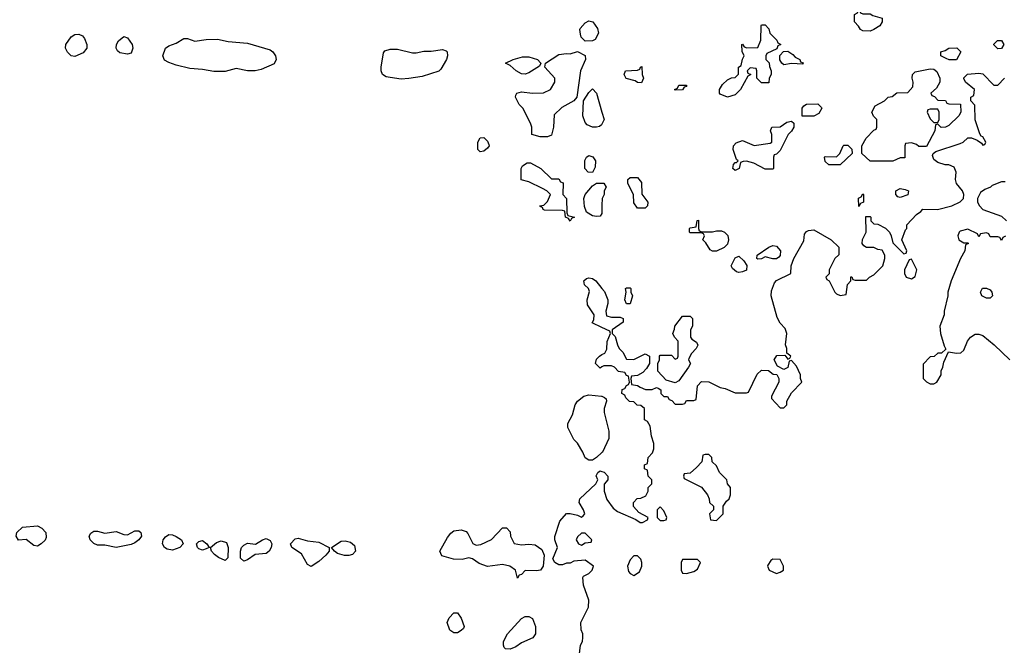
# Model space of a CAD drawing. Header units: inches. Extents: x 2769577 to 2880010, y 685631 to 825129.
# Tile 20 of 155: x 2776895 to 2782145, y 725869 to 729202. Entities that reach past the tile are written whole.
import ezdxf

# ---------------------------------------------------------------- set-up
doc = ezdxf.new("R2010")
doc.units = ezdxf.units.IN
doc.header["$MEASUREMENT"] = 0
doc.layers.add('C7772', color=7, linetype='Continuous')
doc.layers.add('C7782', color=7, linetype='Continuous')

msp = doc.modelspace()

# ---------------------------------------------------------------- linework, layer by layer
at = {"layer": 'C7772', "color": 4, "elevation": 12}
for points in [[(2779910, 729088), (2779889, 729109), (2779884.7, 729124.7), (2779881.2, 729150), (2779884.1, 729155.9), (2779910, 729186), (2779930, 729196), (2779951.3, 729190), (2779975.3, 729155.3), (2779982, 729130), (2779963.6, 729096.4), (2779950, 729088.7)], [(2777190, 729006), (2777169.5, 729009.5), (2777150, 729029), (2777139.3, 729050), (2777140.9, 729070), (2777170, 729110.6), (2777190, 729123), (2777210, 729124.9), (2777230, 729116.3), (2777241.7, 729101.7), (2777253, 729070), (2777254, 729050), (2777234, 729026)], [(2777470, 729018), (2777430, 729026), (2777416.6, 729036.6), (2777409.5, 729049.5), (2777411.6, 729070), (2777422.4, 729090), (2777450, 729113), (2777470, 729105.5), (2777494.9, 729070), (2777499.3, 729050), (2777490, 729024)], [(2777830, 729088.4), (2777890, 729097.1), (2777950, 729098.4), (2778006.1, 729086.1), (2778110, 729076.5), (2778230, 729041.6), (2778244.9, 729030), (2778259.3, 729010), (2778263, 728990), (2778252.5, 728967.5), (2778183.5, 728936.5), (2778150, 728929), (2778110, 728929.2), (2778050, 728941.2), (2777990, 728926), (2777930, 728926), (2777870, 728937.2), (2777802, 728942), (2777730, 728959), (2777690, 728974), (2777666.6, 728986.6), (2777659.3, 729010), (2777672.7, 729050), (2777690, 729063), (2777730, 729077.6), (2777770, 729101.3), (2777790, 729101.6)], [(2779010, 729024.9), (2779050, 729034), (2779090, 729034), (2779150, 729042.8), (2779170, 729036), (2779174.8, 729030), (2779176, 729010), (2779171, 728990), (2779141, 728939), (2779130, 728928), (2779041.4, 728898.6), (2778970, 728889.2), (2778930, 728885.2), (2778870, 728893.2), (2778850, 728897.2), (2778829.6, 728909.6), (2778822.7, 728930), (2778822.9, 728950), (2778834.2, 729025.8), (2778843, 729037), (2778870, 729044.4), (2778910, 729044.9), (2778990, 729025.5)], [(2779670, 728578), (2779626, 728590), (2779626, 728630), (2779618, 728650), (2779578, 728730), (2779558, 728750), (2779538, 728790), (2779540.4, 728799.6), (2779546, 728810), (2779570, 728818), (2779630, 728811.3), (2779687.3, 728812.7), (2779726, 728830), (2779748, 728870), (2779748, 728890), (2779695.3, 728950), (2779698, 728970), (2779770, 729016.3), (2779810, 729022.8), (2779830, 729021), (2779870, 729032), (2779910, 729012), (2779912, 728990), (2779884.7, 728930), (2779866, 728790), (2779850.7, 728769.3), (2779786.4, 728733.6), (2779744.7, 728695.3), (2779742, 728630), (2779730, 728586), (2779710, 728578)], [(2779590, 728912.7), (2779570, 728913.2), (2779542, 728930), (2779510, 728958), (2779486, 728970), (2779526, 728990), (2779576.6, 729003.4), (2779610, 729004.4), (2779656, 728990), (2779674, 728970), (2779666, 728954), (2779610, 728919.3)], [(2779350, 728498), (2779338, 728510), (2779338, 728550), (2779350, 728572), (2779370, 728574), (2779390, 728554), (2779396.9, 728536.9), (2779398, 728530), (2779390, 728518), (2779370, 728502)], [(2779950, 728388.7), (2779926, 728390), (2779908, 728410), (2779908.9, 728451.1), (2779918, 728470), (2779930, 728478), (2779951.1, 728471.1), (2779964.7, 728450), (2779963.6, 728416.4)], [(2779730, 728354), (2779770, 728354), (2779778, 728338), (2779792.7, 728332.7), (2779792, 728270), (2779811.3, 728250), (2779812.7, 728172.7), (2779818, 728158), (2779854, 728150), (2779838, 728142), (2779830, 728128), (2779822, 728142), (2779806, 728150), (2779802, 728182), (2779790, 728186), (2779692.7, 728187.3), (2779686, 728190), (2779682, 728202), (2779670, 728206), (2779668.9, 728211.1), (2779690, 728214), (2779710, 728234), (2779726, 728270), (2779706, 728290), (2779683.1, 728303.1), (2779610, 728338), (2779568.9, 728348.9), (2779568.7, 728410), (2779576.4, 728423.6), (2779600.4, 728439.6), (2779619.6, 728439.6), (2779674, 728410)], [(2776990, 726398), (2776970, 726400.9), (2776930, 726432), (2776889.7, 726429.7), (2776876.2, 726450), (2776880.5, 726470), (2776910, 726498), (2776990, 726504.9), (2777013.1, 726493.1), (2777034.9, 726470), (2777036.2, 726443.8), (2777030.3, 726429.7), (2777010, 726409.5)], [(2777410, 726389.6), (2777350, 726401.6), (2777310, 726403), (2777290, 726411.8), (2777271.8, 726430), (2777266.6, 726450), (2777273.8, 726466.2), (2777290, 726477.1), (2777310, 726477.1), (2777350, 726465.5), (2777410, 726474.9), (2777450, 726459.1), (2777470, 726457.3), (2777510, 726479.1), (2777530, 726479.1), (2777540.7, 726470), (2777545.5, 726450), (2777530.6, 726430), (2777510, 726414.5), (2777490, 726405.6)], [(2777710, 726375.1), (2777681.4, 726381.4), (2777666.6, 726390), (2777656.2, 726410), (2777660.7, 726430), (2777672.9, 726447.1), (2777690, 726459.3), (2777710, 726457.1), (2777730, 726448.2), (2777757.3, 726430), (2777766.8, 726410), (2777750, 726389.5)], [(2779570, 726404), (2779610, 726407.3), (2779644, 726404), (2779678.8, 726378.8), (2779692, 726350), (2779686, 726290), (2779671.3, 726270), (2779650, 726265.2), (2779590, 726268), (2779570, 726246), (2779558, 726242), (2779550, 726226), (2779538, 726270), (2779508, 726290), (2779470, 726299.3), (2779390, 726289.3), (2779344.8, 726304.8), (2779310, 726329), (2779290, 726335.3), (2779253.7, 726326.3), (2779207.5, 726327.5), (2779146, 726346), (2779135.3, 726370), (2779176.5, 726443.5), (2779193.6, 726466.4), (2779210, 726478), (2779250, 726484.7), (2779275.3, 726475.3), (2779285.4, 726465.4), (2779311.6, 726411.6), (2779330, 726402), (2779354.6, 726405.4), (2779410, 726432), (2779470, 726494), (2779490, 726494), (2779510, 726474), (2779512, 726450), (2779531.6, 726411.6)], [(2779910, 726466), (2779890, 726466), (2779870, 726446), (2779862, 726430), (2779874, 726410), (2779890, 726402), (2779910, 726414), (2779942, 726418), (2779946, 726430)], [(2777870, 726375.1), (2777850, 726383.7), (2777842.7, 726390), (2777838, 726410), (2777850, 726422), (2777870, 726428), (2777894, 726410), (2777904.7, 726390), (2777890, 726382.7)], [(2777990, 726321.2), (2777955.9, 726335.9), (2777933.3, 726353.3), (2777917.2, 726370), (2777913.2, 726390), (2777944.2, 726415.8), (2777970, 726425.7), (2777997.1, 726417.1), (2778007, 726390), (2778004.5, 726335.5)], [(2778090, 726317.2), (2778072.9, 726332.9), (2778071.8, 726370), (2778078.4, 726390), (2778090, 726403), (2778110, 726412.4), (2778151.9, 726408.1), (2778190, 726430.5), (2778210, 726437.1), (2778230, 726426.8), (2778239.3, 726410), (2778235.8, 726390), (2778225.5, 726370), (2778210, 726358.7), (2778150, 726352.7), (2778110, 726324.5)], [(2778450, 726288.7), (2778430, 726299), (2778397.1, 726357.1), (2778345.6, 726390), (2778339.6, 726410), (2778363.3, 726436.7), (2778379.5, 726439.5), (2778430, 726424.9), (2778490, 726419.3), (2778544.7, 726390), (2778546, 726370), (2778527.3, 726350), (2778490, 726316)], [(2778650, 726347.3), (2778627.8, 726347.8), (2778590, 726358), (2778573.2, 726370), (2778558, 726390), (2778610, 726423.8), (2778630, 726426), (2778658.8, 726418.8), (2778680.7, 726400.7), (2778684.9, 726370), (2778670, 726352.7)], [(2779210, 725935.3), (2779188, 725950), (2779175.3, 725990), (2779184.7, 726015.3), (2779210, 726042), (2779230, 726042), (2779250, 726014), (2779264.7, 725970), (2779262, 725958), (2779250, 725948), (2779230, 725935.3)], [(2779510, 725848), (2779486, 725850), (2779478, 725858), (2779475.3, 725870), (2779475.3, 725890), (2779495.3, 725930), (2779570, 726011.3), (2779590, 726022), (2779610, 726022), (2779630, 726012), (2779644.7, 725970), (2779644.7, 725930), (2779630.8, 725909.2), (2779570, 725882), (2779539.8, 725860.2)]]:
    msp.add_lwpolyline(points, close=True, dxfattribs=at)
for points in [[(2780000, 728646.2), (2779998, 728642), (2779986.8, 728633.2), (2779970, 728628.7), (2779950, 728628.7), (2779921.6, 728641.6), (2779910, 728654), (2779897, 728690), (2779902, 728770), (2779930, 728814), (2779950, 728834), (2779971.1, 728811.1), (2780000, 728709.8)], [(2780000, 728213.6), (2779998.8, 728170), (2779990, 728155.3), (2779970, 728152.7), (2779950, 728157), (2779917, 728177), (2779907.2, 728207.2), (2779902.7, 728250), (2779909.6, 728270.4), (2779950, 728317.3), (2779970, 728331.3), (2780000, 728331.8)], [(2780000, 727562.1), (2779947.3, 727587.3), (2779956.4, 727603.6), (2779959, 727630), (2779923.3, 727683.3), (2779921.6, 727710), (2779934, 727754), (2779928.7, 727770), (2779906, 727790), (2779904, 727810), (2779917.2, 727822.8), (2779930, 727826.8), (2779950, 727824), (2779966.8, 727810), (2780000, 727769.7)], [(2780000, 727352), (2779990, 727346), (2779966, 727370), (2779970, 727394), (2779986, 727410), (2780000, 727417.6)], [(2780000, 726896.2), (2779970, 726868.7), (2779950, 726855.3), (2779930, 726855.3), (2779910, 726868), (2779898, 726898), (2779870, 726946), (2779850, 726966), (2779818, 727030), (2779818, 727050), (2779843.1, 727096.9), (2779857.2, 727150), (2779869.2, 727170), (2779903, 727197), (2779930, 727203.1), (2779996.8, 727196.8), (2780000, 727195.5)], [(2779878, 725810), (2779886, 725870), (2779895.3, 725890), (2779898, 725910), (2779898, 725930), (2779888.4, 725951.6), (2779888, 725990), (2779928.7, 726071.3), (2779929, 726110), (2779901.2, 726190), (2779898, 726230), (2779902, 726238), (2779930, 726252), (2779948, 726270), (2779955.3, 726290), (2779910, 726322), (2779850, 726318), (2779830, 726306), (2779810, 726306), (2779790, 726298), (2779770, 726298), (2779748, 726310), (2779738, 726330), (2779762, 726390), (2779748, 726430), (2779748.4, 726448.4), (2779775.3, 726530), (2779810, 726571.3), (2779830, 726572), (2779870, 726562), (2779890, 726552), (2779900.4, 726559.6), (2779908, 726570), (2779902, 726590), (2779879, 726630), (2779882, 726650), (2779968, 726730), (2779978, 726750), (2779968.9, 726771.1), (2779978, 726790), (2779990, 726798), (2780000, 726794.6)]]:
    msp.add_lwpolyline(points, dxfattribs=at)
at = {"layer": 'C7782', "color": 4, "elevation": 12}
for points in [[(2781390, 729234), (2781430, 729234), (2781443.6, 729223.6), (2781494, 729210), (2781494, 729190), (2781482, 729170), (2781450, 729149.2), (2781430, 729141.2), (2781390, 729142), (2781378, 729150), (2781368.4, 729168.4), (2781346, 729190), (2781346, 729230), (2781362, 729238), (2781367.3, 729252.7), (2781372.7, 729252.7), (2781378, 729238)], [(2780850, 728866), (2780826, 728890), (2780826, 728930), (2780822, 728942), (2780790, 728946), (2780774, 728930), (2780778, 728918), (2780794, 728910), (2780778, 728902), (2780738, 728830), (2780710, 728802), (2780670, 728788.7), (2780630, 728806), (2780626, 728810), (2780626, 728830), (2780643.1, 728856.9), (2780670, 728882), (2780690, 728892), (2780710, 728894), (2780727.3, 728912.7), (2780728, 728950), (2780742, 728958), (2780748.4, 728991.6), (2780758, 729010), (2780747.3, 729032.7), (2780746, 729070), (2780750, 729072), (2780758, 729058), (2780772.7, 729052.7), (2780830, 729054), (2780847.3, 729092.7), (2780848, 729170), (2780850, 729174), (2780870, 729174), (2780890, 729154), (2780894, 729130), (2780932.7, 729092.7), (2780938, 729078), (2780954, 729070), (2780938, 729062), (2780932.7, 729047.3), (2780878, 729022), (2780874, 729010), (2780874, 728990), (2780891.6, 728971.6), (2780892.7, 728952.7), (2780902, 728930), (2780902, 728910), (2780892, 728890), (2780890, 728866)], [(2782110, 729046), (2782088.4, 729068.4), (2782088.4, 729071.6), (2782108.4, 729091.6), (2782130, 729092), (2782142, 729070), (2782130, 729048)], [(2781070, 728966), (2781010, 728968.7), (2780970, 728962), (2780958, 728970), (2780948.4, 728988.4), (2780948, 729012), (2780967.3, 729032.7), (2780990, 729034), (2781016.9, 729016.9), (2781030, 729002), (2781054, 728990), (2781058, 728978), (2781072.7, 728972.7)], [(2781890, 728988.7), (2781851.1, 728988.9), (2781834.6, 728994.6), (2781806, 729010), (2781806, 729030), (2781830, 729038), (2781849.2, 729050.8), (2781891.3, 729051.3), (2781914, 729030)], [(2780210, 728866), (2780190, 728868), (2780176.4, 728876.4), (2780129.1, 728889.1), (2780118, 728910), (2780126, 728930), (2780190, 728934), (2780202, 728938), (2780206, 728950), (2780212.7, 728952.7), (2780214, 728910), (2780222, 728890)], [(2781808, 728628), (2781790, 728646), (2781778, 728642), (2781774, 728610), (2781730, 728526), (2781690, 728526), (2781676.4, 728536.4), (2781650, 728546), (2781618, 728542), (2781614, 728530), (2781614, 728466), (2781590, 728466), (2781550, 728448), (2781430, 728448), (2781386, 728490), (2781386, 728530), (2781408, 728570), (2781450, 728614), (2781462, 728618), (2781466, 728630), (2781466, 728670), (2781447.3, 728687.3), (2781438, 728710), (2781456.4, 728743.6), (2781506, 728770), (2781526, 728790), (2781547.3, 728792.7), (2781572.7, 728812.7), (2781630, 728814), (2781656.4, 728843.6), (2781659, 728870), (2781654, 728890), (2781655.3, 728910), (2781670, 728924.7), (2781750, 728941), (2781770, 728938), (2781785.4, 728925.4), (2781802, 728890), (2781802, 728870), (2781783.6, 728836.4), (2781754, 728810), (2781758, 728798), (2781772.7, 728792.7), (2781790, 728774), (2781831.6, 728771.6), (2781838, 728758), (2781850, 728754), (2781911.6, 728751.6), (2781914, 728710), (2781902, 728690), (2781850, 728638), (2781831.3, 728628.7)], [(2780390, 728826), (2780386, 728830), (2780402, 728838), (2780410, 728854), (2780450, 728854), (2780450, 728846), (2780438, 728842), (2780430, 728828)], [(2781067.3, 728687.3), (2781068, 728730), (2781076.4, 728743.6), (2781090, 728751.3), (2781150, 728754), (2781170, 728734), (2781172, 728730), (2781156.9, 728703.1), (2781130, 728688)], [(2781790, 728726), (2781750, 728726), (2781738, 728722), (2781734, 728710), (2781750, 728674), (2781770, 728654), (2781790, 728654), (2781798, 728670), (2781798, 728710)], [(2780870, 728406), (2780810, 728438), (2780770, 728448), (2780752.7, 728447.3), (2780738, 728442), (2780731.1, 728408.9), (2780710, 728398), (2780698, 728410), (2780702, 728430), (2780710, 728442), (2780718, 728442), (2780726, 728450), (2780718, 728458), (2780699, 728510), (2780702, 728530), (2780714.6, 728545.4), (2780750, 728558), (2780811.6, 728531.6), (2780896.4, 728543.6), (2780906, 728550), (2780906, 728590), (2780898, 728610), (2780906, 728630), (2780950, 728632), (2780984.7, 728655.3), (2781010, 728662), (2781022, 728650), (2781022, 728630), (2781011.1, 728608.9), (2780992, 728590), (2780950, 728506), (2780930, 728486), (2780918, 728482), (2780914, 728470), (2780914, 728410), (2780910, 728406)], [(2781270, 728428), (2781208.7, 728428.7), (2781190, 728446), (2781186, 728470), (2781190, 728474), (2781250, 728472), (2781268, 728490), (2781286, 728530), (2781290, 728534), (2781310, 728534), (2781332.7, 728512.7), (2781334, 728490)], [(2780190, 728198), (2780170, 728226), (2780168, 728270), (2780138, 728330), (2780138, 728350), (2780150, 728362), (2780190, 728362), (2780210, 728334), (2780212.7, 728272.7), (2780244.7, 728230), (2780242, 728210), (2780230, 728198)], [(2781590, 728255.3), (2781578, 728258), (2781566, 728270), (2781566, 728290), (2781590, 728302), (2781616.9, 728296.9), (2781634, 728290), (2781630, 728268.7)], [(2781370, 728206), (2781368.4, 728251.6), (2781382, 728258), (2781390, 728274), (2781394, 728270), (2781394, 728230), (2781378, 728222)], [(2780570, 728071.3), (2780590, 728071.3), (2780610, 728078), (2780636.9, 728076.9), (2780654, 728070), (2780671.6, 728051.6), (2780674, 728030), (2780670, 728006), (2780651.6, 727988.4), (2780610, 727968), (2780590, 727968), (2780576.4, 727976.4), (2780553.6, 728013.6), (2780538, 728030), (2780546, 728050), (2780542, 728062), (2780530, 728066), (2780470, 728066), (2780466, 728070), (2780466, 728090), (2780470, 728094), (2780502, 728098), (2780507.3, 728132.7), (2780514, 728134), (2780514, 728090), (2780518, 728078), (2780532.7, 728072.7)], [(2780910, 727928.7), (2780870, 727938), (2780850, 727928), (2780830, 727926), (2780826, 727930), (2780827.3, 727947.3), (2780889.3, 727990.7), (2780910, 727998.8), (2780930, 727996), (2780951.3, 727970), (2780950, 727946), (2780943.6, 727936.4), (2780930, 727928.7)], [(2780730, 727855.3), (2780718, 727858), (2780696.4, 727876.4), (2780688, 727890), (2780710, 727934), (2780730, 727942), (2780756.9, 727916.9), (2780771.6, 727891.6), (2780770, 727868), (2780750, 727858)], [(2781650, 727926), (2781638, 727922), (2781612, 727870), (2781612, 727850), (2781622, 727830), (2781650, 727822), (2781670, 727834), (2781678, 727870)], [(2780130, 727688), (2780122, 727710), (2780128, 727750), (2780126, 727770), (2780130, 727774), (2780150, 727774), (2780154, 727770), (2780154, 727750), (2780162, 727730), (2780150, 727688.7)], [(2782050, 727718), (2782026, 727730), (2782018, 727750), (2782028.9, 727771.1), (2782050, 727772), (2782070, 727762), (2782078, 727750), (2782082, 727730), (2782070, 727718)], [(2780390, 727268), (2780342, 727282), (2780298, 727330), (2780298, 727370), (2780306, 727390), (2780306, 727410), (2780310, 727414), (2780370, 727414), (2780390, 727394), (2780402, 727398), (2780406, 727410), (2780406, 727490), (2780386, 727510), (2780378, 727530), (2780387.3, 727552.7), (2780388, 727570), (2780430, 727622), (2780470, 727622), (2780482, 727610), (2780482, 727570), (2780472, 727550), (2780472, 727510), (2780479.6, 727499.6), (2780503.6, 727483.6), (2780511.1, 727468.9), (2780502, 727450), (2780476.9, 727423.1), (2780463.6, 727396.4), (2780462, 727390), (2780471.3, 727370), (2780462, 727350), (2780410, 727278)], [(2780570, 726886), (2780550, 726886), (2780538, 726882), (2780532.7, 726847.3), (2780503.6, 726816.4), (2780470, 726786), (2780438, 726782), (2780434, 726770), (2780438, 726758), (2780531.1, 726711.1), (2780562, 726670), (2780572, 726650), (2780574, 726630), (2780594, 726610), (2780594, 726590), (2780574, 726570), (2780578, 726538), (2780610, 726534), (2780646, 726570), (2780646, 726610), (2780663.1, 726636.9), (2780678, 726650), (2780686, 726670), (2780686, 726710), (2780668.4, 726728.4), (2780666, 726750), (2780626, 726790), (2780610, 726826), (2780587.3, 726847.3), (2780586, 726870)], [(2780310, 726606), (2780294, 726590), (2780294, 726550), (2780310, 726534), (2780330, 726534), (2780342, 726538), (2780346, 726550), (2780330, 726586)], [(2780190, 726345.2), (2780170, 726345.2), (2780150, 726325.2), (2780135.5, 726290), (2780141.6, 726261.6), (2780150, 726251), (2780170, 726241), (2780199.6, 726260.4), (2780212.7, 726290), (2780212.7, 726310), (2780207, 726327)], [(2780510, 726326), (2780430, 726326), (2780422, 726310), (2780422, 726270), (2780430, 726254), (2780450, 726252), (2780490, 726262), (2780510, 726274), (2780526, 726310)], [(2780910, 726328), (2780899.6, 726320.4), (2780883.6, 726296.4), (2780882, 726290), (2780892, 726270), (2780930, 726251.3), (2780950, 726258), (2780968, 726270), (2780968, 726290), (2780950, 726326)]]:
    msp.add_lwpolyline(points, close=True, dxfattribs=at)
for points in [[(2780000, 727769.7), (2780013.4, 727753.4), (2780030.8, 727710), (2780030.7, 727689.3), (2780021, 727650), (2780024.7, 727624.7), (2780050, 727618), (2780096.9, 727616.9), (2780112, 727610), (2780112, 727590), (2780054, 727550), (2780054, 727530), (2780070, 727514), (2780082, 727470), (2780092, 727450), (2780110.9, 727430.9), (2780130, 727394), (2780170, 727392), (2780230, 727422), (2780254, 727410), (2780254, 727370), (2780236.9, 727343.1), (2780216.9, 727323.1), (2780190, 727306), (2780158, 727302), (2780154, 727290), (2780158, 727258), (2780190, 727254), (2780203.6, 727243.6), (2780232.7, 727232.7), (2780267.3, 727232.7), (2780290, 727242), (2780299.6, 727239.6), (2780314, 727230), (2780314, 727210), (2780330, 727194), (2780350, 727194), (2780358, 727178), (2780372.7, 727172.7), (2780390, 727154), (2780430, 727154), (2780442, 727158), (2780450, 727174), (2780490, 727174), (2780502, 727178), (2780508.4, 727251.6), (2780530, 727274), (2780570, 727272), (2780630, 727242), (2780656.9, 727236.9), (2780710, 727214), (2780770, 727214), (2780782, 727218), (2780827.3, 727312.7), (2780850, 727334), (2780887.3, 727332.7), (2780912.7, 727312.7), (2780932, 727312), (2780942, 727290), (2780942, 727270), (2780903.6, 727196.4), (2780903.6, 727183.6), (2780950, 727134), (2780970, 727134), (2780986, 727150), (2780986, 727170), (2781010, 727214), (2781066, 727270), (2781058, 727290), (2781058, 727310), (2781036.4, 727356.4), (2781010, 727386), (2780998, 727382), (2780991.3, 727348.7), (2780970, 727338), (2780936.4, 727356.4), (2780918, 727390), (2780932.7, 727412.7), (2780974, 727414), (2780990, 727394), (2781002, 727398), (2781006, 727410), (2780986, 727426), (2780986, 727450), (2780978, 727470), (2780986, 727530), (2780976.4, 727556.4), (2780950, 727586), (2780934.6, 727614.6), (2780902, 727730), (2780903.1, 727756.9), (2780920.2, 727799.8), (2780930, 727812), (2781006, 727850), (2781008, 727890), (2781022, 727930), (2781076.4, 728023.6), (2781080.4, 728059.6), (2781090, 728074), (2781100.4, 728079.6), (2781130, 728082), (2781222, 728030), (2781262, 727990), (2781262, 727950), (2781242, 727930), (2781212, 727870), (2781211.6, 727848.4), (2781194, 727830), (2781198, 727818), (2781211.6, 727811.6), (2781242, 727750), (2781250, 727742), (2781270, 727732), (2781302, 727738), (2781308.4, 727791.6), (2781326, 727810), (2781327.3, 727832.7), (2781332.7, 727832.7), (2781338, 727818), (2781350, 727814), (2781410, 727814), (2781426, 727830), (2781450, 727842), (2781498, 727890), (2781508, 727930), (2781507.3, 727947.3), (2781494.6, 727974.6), (2781470, 727978), (2781450, 727988), (2781410, 727988), (2781396.4, 727996.4), (2781388, 728010), (2781388.4, 728031.6), (2781408, 728070), (2781407.3, 728152.7), (2781430, 728154), (2781434, 728150), (2781434, 728130), (2781450, 728114), (2781470, 728112), (2781511.1, 728091.1), (2781532, 728070), (2781542, 728050), (2781550, 728014), (2781610, 727954), (2781622, 727958), (2781626, 727970), (2781598, 728030), (2781618, 728082), (2781626, 728090), (2781626, 728110), (2781676.4, 728163.6), (2781700.4, 728179.6), (2781710, 728192), (2781788.4, 728191.6), (2781866, 728210), (2781910, 728232), (2781928, 728250), (2781928.7, 728270), (2781922, 728290), (2781889.3, 728330), (2781885.2, 728350), (2781889, 728390), (2781877.2, 728417.2), (2781850, 728428.7), (2781830, 728428.7), (2781790, 728442), (2781770, 728458), (2781762, 728478), (2781766, 728490), (2781780.4, 728499.6), (2781910, 728542), (2781926, 728550), (2781950, 728572), (2781970, 728572), (2781999.6, 728559.6), (2782023.6, 728543.6), (2782030, 728534), (2782042, 728538), (2782046, 728550), (2782030, 728578), (2782022, 728582), (2782014.6, 728594.6), (2781988.9, 728668.9), (2781987.3, 728747.3), (2781966, 728770), (2781966, 728790), (2781982, 728798), (2781986, 728830), (2781938, 728870), (2781928.4, 728888.4), (2781928.4, 728891.6), (2781948.9, 728911.1), (2782010, 728918), (2782030, 728914), (2782090, 728854), (2782110, 728854), (2782146, 728890)], [(2780000, 728709.8), (2780011.3, 728670), (2780000, 728646.2)], [(2780000, 728331.8), (2780010, 728332), (2780022, 728310), (2780012, 728290), (2780012, 728270), (2780001, 728250), (2780000, 728213.6)], [(2782150, 728338), (2782130, 728338), (2782081, 728319), (2782072, 728310), (2782042, 728298), (2782018, 728282), (2782002, 728250), (2782002, 728230), (2782012, 728210), (2782031.1, 728191.1), (2782130, 728156), (2782156, 728130)], [(2782151.1, 728048.9), (2782138, 728042), (2782130, 728026), (2782122, 728042), (2782110, 728046), (2782070, 728046), (2782062, 728062), (2782050, 728066), (2782018, 728062), (2782010, 728046), (2782002, 728062), (2781950, 728086), (2781910, 728075.3), (2781904.7, 728070), (2781898, 728050), (2781902, 728030), (2781930, 728014), (2781950, 728014), (2781954, 728010), (2781938, 728002), (2781934, 727970), (2781911.1, 727928.9), (2781862, 727810), (2781844.7, 727750), (2781844.7, 727730), (2781824.7, 727650), (2781824.7, 727630), (2781802, 727570), (2781804.7, 727530), (2781823.6, 727463.6), (2781832.7, 727447.3), (2781810, 727426), (2781790, 727426), (2781771.6, 727408.4), (2781750, 727406), (2781712.7, 727367.3), (2781712, 727290), (2781730, 727272), (2781750, 727262), (2781770, 727262), (2781786, 727270), (2781808, 727310), (2781808.9, 727331.1), (2781818, 727350), (2781823.1, 727376.9), (2781847.3, 727432.7), (2781890, 727424.7), (2781913.6, 727426.4), (2781930, 727442), (2781949, 727490), (2781964, 727510), (2781990, 727526), (2782010, 727526.8), (2782030, 727518.8), (2782091.3, 727470), (2782174, 727390)], [(2780000, 727417.6), (2780014.6, 727425.4), (2780026, 727446), (2780027.3, 727487.3), (2780046, 727530), (2780042, 727542), (2780000, 727562.1)], [(2780000, 726794.6), (2780010.9, 726790.9), (2780032, 726770), (2780032, 726750), (2780012, 726728), (2780011.3, 726690), (2780026.4, 726646.4), (2780059.6, 726599.6), (2780082, 726582), (2780179.6, 726539.6), (2780203.6, 726523.6), (2780216.4, 726523.6), (2780242, 726538), (2780246, 726550), (2780196.4, 726576.4), (2780168.4, 726608.4), (2780168, 726630), (2780188.4, 726651.6), (2780207.3, 726652.7), (2780234.6, 726665.4), (2780246, 726690), (2780246, 726710), (2780266, 726730), (2780266, 726750), (2780246, 726770), (2780242, 726802), (2780226, 726810), (2780226, 726830), (2780242, 726838), (2780246, 726870), (2780270, 726894), (2780276.4, 726916.4), (2780276.4, 726943.6), (2780263.1, 726983.1), (2780256.4, 727036.4), (2780242, 727062), (2780226, 727070), (2780226, 727130), (2780207.3, 727147.3), (2780188.4, 727148.4), (2780170, 727166), (2780147.3, 727167.3), (2780127.3, 727187.3), (2780122, 727202), (2780106, 727210), (2780107.3, 727232.7), (2780122, 727238), (2780130, 727254), (2780142, 727258), (2780146, 727270), (2780142, 727302), (2780130, 727306), (2780122, 727322), (2780088.4, 727328.4), (2780066, 727350), (2780050, 727358), (2780010, 727358), (2780000, 727352)], [(2780000, 727195.5), (2780014, 727190), (2780022, 727182), (2780024.7, 727170), (2780011.3, 727130), (2780011.3, 727110), (2780036, 727010), (2780036, 726970), (2780002, 726898), (2780000, 726896.2)]]:
    msp.add_lwpolyline(points, dxfattribs=at)

doc.saveas('drawing.dxf')
